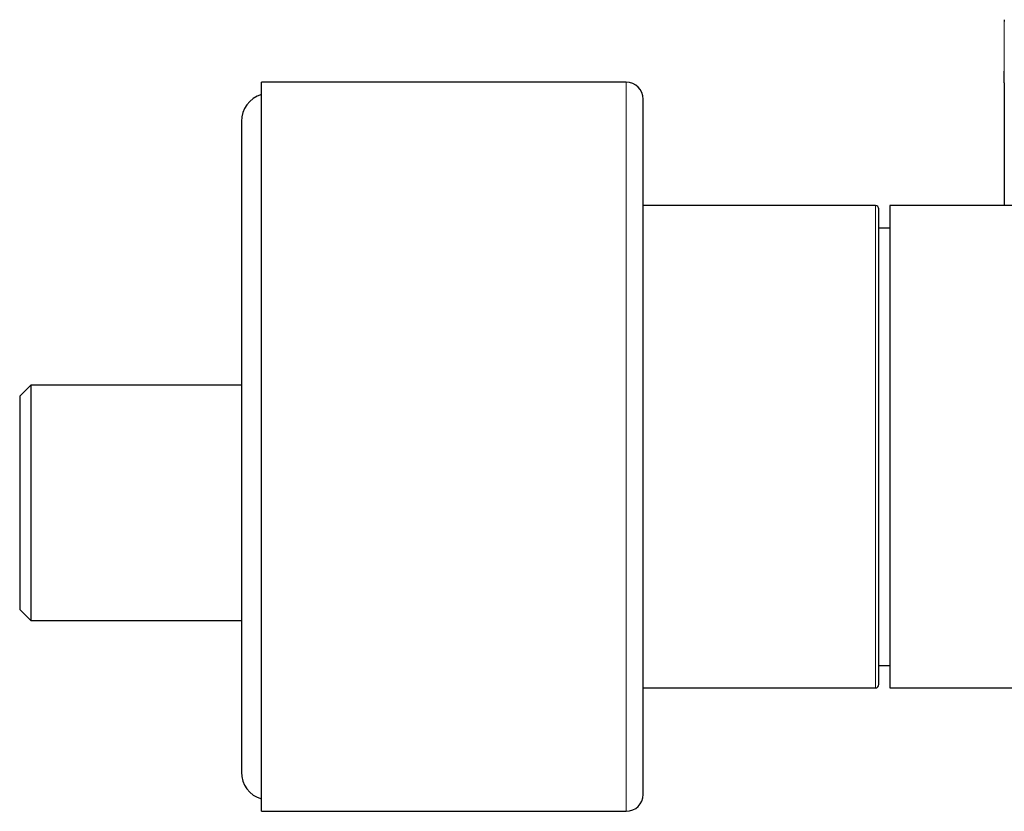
# Model space of a CAD drawing. Header units: millimetres. Extents: x 8 to 887, y 12 to 525.
# Tile 32 of 35: x 650 to 738, y 399 to 470. Entities that reach past the tile are written whole.
import ezdxf

# ---------------------------------------------------------------- set-up
doc = ezdxf.new("R2010")
doc.units = ezdxf.units.MM

msp = doc.modelspace()

# ---------------------------------------------------------------- linework, layer by layer
at = {"color": 7, "linetype": 'Continuous', "lineweight": 30}
for p, q in [((703.915, 464.348), (671.415, 464.348)), ((671.415, 399.348), (671.415, 464.348)), ((669.615, 460.848), (669.615, 402.848)), ((726.115, 453.348), (705.415, 453.348)), ((751.1, 453.348), (727.415, 453.348)), ((727.415, 453.348), (727.415, 410.348)), ((727.415, 451.348), (726.415, 451.348)), ((650.865, 437.348), (649.865, 436.348)), ((669.615, 437.348), (650.865, 437.348)), ((650.865, 437.348), (650.865, 426.848)), ((649.865, 436.348), (649.865, 417.348)), ((650.865, 426.848), (650.865, 416.348)), ((649.865, 417.348), (650.865, 416.348)), ((650.865, 416.348), (669.615, 416.348)), ((726.415, 412.348), (727.415, 412.348)), ((705.415, 410.348), (726.115, 410.348)), ((727.415, 410.348), (751.1, 410.348)), ((671.415, 399.348), (703.915, 399.348))]:
    msp.add_line(p, q, dxfattribs=at)
at = {"color": 252, "linetype": 'Continuous', "lineweight": 0}
for p, q in [((703.915, 399.348), (703.915, 464.348)), ((726.115, 410.348), (726.115, 453.348))]:
    msp.add_line(p, q, dxfattribs=at)
at = {"color": 7, "linetype": 'Continuous', "lineweight": 30}
for centre, radius, start, end in [((703.915, 462.848), 1.5, 0, 90), ((672.115, 460.848), 2.5, 106.2602, 180), ((726.115, 453.048), 0.3, 0, 90), ((726.115, 410.648), 0.3, 270, 360), ((672.115, 402.848), 2.5, 180, 253.7398), ((703.915, 400.848), 1.5, 270, 0)]:
    msp.add_arc(centre, radius, start, end, dxfattribs=at)
for points, knots in [([(737.601, 469.925), (737.601, 469.922), (737.601, 469.916), (737.601, 469.907), (737.6, 469.898), (737.6, 469.887), (737.6, 469.875), (737.6, 469.861), (737.6, 469.845), (737.6, 469.825), (737.6, 469.803), (737.6, 469.785), (737.6, 469.776)], [0, 0, 0, 0, 0.049466, 0.110159, 0.182094, 0.265272, 0.359688, 0.46533, 0.58219, 0.710259, 0.849529, 1, 1, 1, 1]), ([(737.6, 464.293), (737.6, 464.315), (737.6, 464.408), (737.6, 464.573), (737.6, 464.837), (737.6, 465.091), (737.6, 465.27), (737.6, 465.329)], [0, 0, 0, 0, 0.062723, 0.263454, 0.469215, 0.823907, 1, 1, 1, 1]), ([(737.6, 464.295), (737.6, 464.259), (737.6, 464.121), (737.6, 463.873), (737.6, 463.557), (737.6, 463.236), (737.6, 462.911), (737.6, 462.577), (737.6, 462.234), (737.6, 461.88), (737.6, 461.517), (737.6, 461.145), (737.6, 460.762), (737.6, 460.37), (737.6, 459.971), (737.6, 459.565), (737.6, 459.152), (737.6, 458.73), (737.6, 458.286), (737.6, 457.821), (737.6, 457.334), (737.6, 456.837), (737.6, 456.328), (737.6, 455.809), (737.6, 455.29), (737.6, 454.771), (737.6, 454.252), (737.6, 453.777), (737.6, 453.474), (737.6, 453.348)], [0, 0, 0, 0, 0.010938, 0.042441, 0.074675, 0.105737, 0.13745, 0.169815, 0.202832, 0.236501, 0.270823, 0.305798, 0.341427, 0.377708, 0.414643, 0.451552, 0.48909, 0.527256, 0.56605, 0.608648, 0.651977, 0.696038, 0.740829, 0.786351, 0.832605, 0.876886, 0.921818, 0.967401, 1, 1, 1, 1]), ([(705.415, 446.71), (705.415, 446.884), (705.415, 447.23), (705.415, 447.742), (705.415, 448.248), (705.415, 448.748), (705.415, 449.241), (705.415, 449.675), (705.415, 450.052), (705.415, 450.374), (705.415, 450.692), (705.415, 451.008), (705.415, 451.326), (705.415, 451.646), (705.415, 452.012), (705.415, 452.417), (705.415, 452.856), (705.415, 453.288), (705.415, 453.711), (705.415, 454.09), (705.415, 454.426), (705.415, 454.721), (705.415, 454.953), (705.415, 455.125), (705.415, 455.237), (705.415, 455.349), (705.415, 455.461), (705.415, 455.571), (705.415, 455.77), (705.415, 456.053), (705.415, 456.414), (705.415, 456.766), (705.415, 457.109), (705.415, 457.443), (705.415, 457.733), (705.415, 457.981), (705.415, 458.19), (705.415, 458.396), (705.415, 458.597), (705.415, 458.794), (705.415, 458.987), (705.415, 459.208), (705.415, 459.454), (705.415, 459.721), (705.415, 459.977), (705.415, 460.223), (705.415, 460.458), (705.415, 460.678), (705.415, 460.884), (705.415, 461.076), (705.415, 461.259), (705.415, 461.432), (705.415, 461.599), (705.415, 461.759), (705.415, 461.911), (705.415, 462.051), (705.415, 462.18), (705.415, 462.298), (705.415, 462.393), (705.415, 462.469), (705.415, 462.529), (705.415, 462.584), (705.415, 462.633), (705.415, 462.678), (705.415, 462.718), (705.415, 462.757), (705.415, 462.794), (705.415, 462.824), (705.415, 462.842), (705.415, 462.85), (705.415, 462.848), (705.415, 462.848)], [0, 0, 0, 0, 0.017897, 0.035769, 0.053624, 0.071467, 0.089306, 0.107146, 0.119165, 0.13119, 0.143223, 0.155266, 0.16732, 0.179892, 0.192665, 0.210526, 0.228369, 0.246201, 0.264027, 0.281856, 0.294935, 0.30802, 0.321116, 0.326264, 0.331413, 0.336565, 0.34172, 0.346877, 0.352036, 0.36969, 0.387318, 0.404925, 0.422518, 0.440102, 0.457685, 0.469529, 0.481377, 0.493231, 0.505093, 0.516965, 0.528848, 0.540744, 0.558777, 0.57678, 0.594762, 0.612729, 0.630687, 0.648643, 0.665577, 0.682522, 0.699482, 0.716463, 0.733471, 0.751503, 0.769507, 0.787489, 0.805455, 0.823413, 0.84137, 0.853465, 0.865565, 0.877671, 0.889785, 0.90191, 0.914047, 0.926198, 0.943853, 0.96148, 0.979087, 0.99668, 1, 1, 1, 1]), ([(726.415, 413.243), (726.415, 413.322), (726.415, 413.48), (726.415, 413.728), (726.415, 413.985), (726.415, 414.252), (726.415, 414.496), (726.415, 414.714), (726.415, 414.904), (726.415, 415.097), (726.415, 415.297), (726.415, 415.504), (726.415, 415.755), (726.415, 416.052), (726.415, 416.394), (726.415, 416.745), (726.415, 417.038), (726.415, 417.269), (726.415, 417.435), (726.415, 417.603), (726.415, 417.772), (726.415, 417.943), (726.415, 418.116), (726.415, 418.355), (726.415, 418.663), (726.415, 419.042), (726.415, 419.427), (726.415, 419.819), (726.415, 420.171), (726.415, 420.48), (726.415, 420.747), (726.415, 421.015), (726.415, 421.287), (726.415, 421.561), (726.415, 421.889), (726.415, 422.272), (726.415, 422.712), (726.415, 423.156), (726.415, 423.605), (726.415, 424.055), (726.415, 424.507), (726.415, 424.96), (726.415, 425.418), (726.415, 425.882), (726.415, 426.351), (726.415, 426.826), (726.415, 427.304), (726.415, 427.783), (726.415, 428.209), (726.415, 428.58), (726.415, 428.897), (726.415, 429.215), (726.415, 429.534), (726.415, 429.854), (726.415, 430.227), (726.415, 430.654), (726.415, 431.133), (726.415, 431.613), (726.415, 432.092), (726.415, 432.49), (726.415, 432.806), (726.415, 433.041), (726.415, 433.276), (726.415, 433.511), (726.415, 433.746), (726.415, 433.981), (726.415, 434.215), (726.415, 434.543), (726.415, 434.962), (726.415, 435.472), (726.415, 435.978), (726.415, 436.482), (726.415, 436.926), (726.415, 437.31), (726.415, 437.636), (726.415, 437.96), (726.415, 438.281), (726.415, 438.593), (726.415, 438.952), (726.415, 439.357), (726.415, 439.811), (726.415, 440.26), (726.415, 440.705), (726.415, 441.145), (726.415, 441.582), (726.415, 442.012), (726.415, 442.438), (726.415, 442.857), (726.415, 443.269), (726.415, 443.676), (726.415, 444.03), (726.415, 444.334), (726.415, 444.59), (726.415, 444.844), (726.415, 445.097), (726.415, 445.351), (726.415, 445.651), (726.415, 445.99), (726.415, 446.363), (726.415, 446.728), (726.415, 447.019), (726.415, 447.24), (726.415, 447.396), (726.415, 447.549), (726.415, 447.701), (726.415, 447.852), (726.415, 448), (726.415, 448.201), (726.415, 448.451), (726.415, 448.746), (726.415, 449.031), (726.415, 449.307), (726.415, 449.544), (726.415, 449.744), (726.415, 449.91), (726.415, 450.073), (726.415, 450.231), (726.415, 450.386), (726.415, 450.565), (726.415, 450.764), (726.415, 450.981), (726.415, 451.187), (726.415, 451.382), (726.415, 451.566), (726.415, 451.739), (726.415, 451.9), (726.415, 452.051), (726.415, 452.193), (726.415, 452.325), (726.415, 452.447), (726.415, 452.557), (726.415, 452.657), (726.415, 452.735), (726.415, 452.796), (726.415, 452.843), (726.415, 452.885), (726.415, 452.922), (726.415, 452.955), (726.415, 452.987), (726.415, 453.016), (726.415, 453.038), (726.415, 453.048), (726.415, 453.047), (726.415, 453.047)], [0, 0, 0, 0, 0.008704, 0.017395, 0.026076, 0.034754, 0.043432, 0.049116, 0.054804, 0.060497, 0.066195, 0.072057, 0.078098, 0.087147, 0.096185, 0.105218, 0.114252, 0.118309, 0.122368, 0.126429, 0.130492, 0.134558, 0.138628, 0.142701, 0.151287, 0.159858, 0.168419, 0.176973, 0.185526, 0.191128, 0.196731, 0.202339, 0.207952, 0.21357, 0.219196, 0.227966, 0.236719, 0.245462, 0.254198, 0.262933, 0.271514, 0.280103, 0.288703, 0.29732, 0.306089, 0.314843, 0.323586, 0.332322, 0.341056, 0.346777, 0.3525, 0.358226, 0.363959, 0.369697, 0.375444, 0.38403, 0.3926, 0.401161, 0.409715, 0.418268, 0.422469, 0.426672, 0.430875, 0.435082, 0.43929, 0.443503, 0.447719, 0.451939, 0.461167, 0.470379, 0.479582, 0.488779, 0.497977, 0.504002, 0.510032, 0.516067, 0.52211, 0.527999, 0.533696, 0.542406, 0.551106, 0.559803, 0.5685, 0.577202, 0.585914, 0.59464, 0.603343, 0.612033, 0.620714, 0.629392, 0.63807, 0.643754, 0.649443, 0.655136, 0.660835, 0.666697, 0.672738, 0.681786, 0.690825, 0.699858, 0.708891, 0.712949, 0.717008, 0.721068, 0.725132, 0.729198, 0.733268, 0.737341, 0.745927, 0.754498, 0.763058, 0.771613, 0.780166, 0.785767, 0.791371, 0.796979, 0.802591, 0.80821, 0.813836, 0.822606, 0.831359, 0.840102, 0.848838, 0.857572, 0.866154, 0.874743, 0.883343, 0.89196, 0.900729, 0.909483, 0.918225, 0.926962, 0.935696, 0.941416, 0.947139, 0.952866, 0.958598, 0.964337, 0.970084, 0.978669, 0.98724, 0.995801, 1, 1, 1, 1]), ([(705.415, 400.849), (705.415, 400.849), (705.415, 400.85), (705.415, 400.863), (705.415, 400.886), (705.415, 400.917), (705.415, 400.948), (705.415, 400.974), (705.415, 400.993), (705.415, 401.014), (705.415, 401.035), (705.415, 401.058), (705.415, 401.099), (705.415, 401.164), (705.415, 401.26), (705.415, 401.369), (705.415, 401.49), (705.415, 401.623), (705.415, 401.753), (705.415, 401.875), (705.415, 401.986), (705.415, 402.103), (705.415, 402.225), (705.415, 402.351), (705.415, 402.48), (705.415, 402.629), (705.415, 402.801), (705.415, 403.001), (705.415, 403.211), (705.415, 403.429), (705.415, 403.656), (705.415, 403.89), (705.415, 404.132), (705.415, 404.382), (705.415, 404.648), (705.415, 404.931), (705.415, 405.23), (705.415, 405.539), (705.415, 405.857), (705.415, 406.185), (705.415, 406.485), (705.415, 406.755), (705.415, 406.991), (705.415, 407.232), (705.415, 407.477), (705.415, 407.73), (705.415, 407.992), (705.415, 408.3), (705.415, 408.652), (705.415, 409.049), (705.415, 409.454), (705.415, 409.868), (705.415, 410.252), (705.415, 410.604), (705.415, 410.922), (705.415, 411.18), (705.415, 411.374), (705.415, 411.502), (705.415, 411.632), (705.415, 411.762), (705.415, 411.892), (705.415, 412.13), (705.415, 412.476), (705.415, 412.937), (705.415, 413.403), (705.415, 413.876), (705.415, 414.355), (705.415, 414.787), (705.415, 415.17), (705.415, 415.503), (705.415, 415.839), (705.415, 416.178), (705.415, 416.519), (705.415, 416.863), (705.415, 417.27), (705.415, 417.739), (705.415, 418.274), (705.415, 418.813), (705.415, 419.357), (705.415, 419.905), (705.415, 420.447), (705.415, 420.982), (705.415, 421.511), (705.415, 422.043), (705.415, 422.58), (705.415, 423.131), (705.415, 423.696), (705.415, 424.274), (705.415, 424.854), (705.415, 425.436), (705.415, 426.021), (705.415, 426.543), (705.415, 427.004), (705.415, 427.401), (705.415, 427.799), (705.415, 428.198), (705.415, 428.598), (705.415, 428.999), (705.415, 429.461), (705.415, 429.985), (705.415, 430.569), (705.415, 431.154), (705.415, 431.738), (705.415, 432.322), (705.415, 432.882), (705.415, 433.419), (705.415, 433.932), (705.415, 434.341), (705.415, 434.646), (705.415, 434.847), (705.415, 435.049), (705.415, 435.25), (705.415, 435.451), (705.415, 435.794), (705.415, 436.277), (705.415, 436.899), (705.415, 437.518), (705.415, 438.134), (705.415, 438.747), (705.415, 439.291), (705.415, 439.767), (705.415, 440.175), (705.415, 440.583), (705.415, 440.988), (705.415, 441.388), (705.415, 441.777), (705.415, 442.208), (705.415, 442.684), (705.415, 443.206), (705.415, 443.723), (705.415, 444.237), (705.415, 444.744), (705.415, 445.244), (705.415, 445.737), (705.415, 446.226), (705.415, 446.549), (705.415, 446.71)], [0, 0, 0, 0, 0.007376, 0.016468, 0.024471, 0.032478, 0.040491, 0.043642, 0.046793, 0.049947, 0.053102, 0.056259, 0.059417, 0.06923, 0.079027, 0.088813, 0.098593, 0.108369, 0.118147, 0.124735, 0.131327, 0.137923, 0.144526, 0.151135, 0.157482, 0.163711, 0.172423, 0.181128, 0.189827, 0.198524, 0.207222, 0.215768, 0.22432, 0.232881, 0.241453, 0.250707, 0.259948, 0.26918, 0.278406, 0.28763, 0.296856, 0.303071, 0.309289, 0.315512, 0.321739, 0.327973, 0.334474, 0.341079, 0.350315, 0.359541, 0.368762, 0.37798, 0.387199, 0.393962, 0.400728, 0.4075, 0.410162, 0.412825, 0.415489, 0.418154, 0.420821, 0.423489, 0.432618, 0.441733, 0.450837, 0.459934, 0.469027, 0.478119, 0.484244, 0.49037, 0.4965, 0.502634, 0.508772, 0.514917, 0.521069, 0.530393, 0.539703, 0.549001, 0.558291, 0.567577, 0.576862, 0.585619, 0.594381, 0.603151, 0.611932, 0.620726, 0.630051, 0.63936, 0.648659, 0.657949, 0.667235, 0.67652, 0.682775, 0.689031, 0.695291, 0.701555, 0.707825, 0.714101, 0.720385, 0.729514, 0.738629, 0.747733, 0.75683, 0.765923, 0.775015, 0.783018, 0.791025, 0.799038, 0.802189, 0.80534, 0.808494, 0.811649, 0.814806, 0.817965, 0.827777, 0.837574, 0.84736, 0.85714, 0.866916, 0.876694, 0.883282, 0.889874, 0.89647, 0.903073, 0.909682, 0.91603, 0.922259, 0.930972, 0.939676, 0.948376, 0.957073, 0.965771, 0.974316, 0.982868, 0.991428, 1, 1, 1, 1]), ([(726.415, 410.649), (726.415, 410.649), (726.415, 410.648), (726.415, 410.657), (726.415, 410.669), (726.415, 410.681), (726.415, 410.696), (726.415, 410.713), (726.415, 410.733), (726.415, 410.755), (726.415, 410.78), (726.415, 410.819), (726.415, 410.876), (726.415, 410.958), (726.415, 411.052), (726.415, 411.158), (726.415, 411.264), (726.415, 411.363), (726.415, 411.452), (726.415, 411.547), (726.415, 411.647), (726.415, 411.749), (726.415, 411.872), (726.415, 412.02), (726.415, 412.198), (726.415, 412.386), (726.415, 412.585), (726.415, 412.794), (726.415, 413.012), (726.415, 413.166), (726.415, 413.243)], [0, 0, 0, 0, 0.02301, 0.068197, 0.090391, 0.112592, 0.134802, 0.157024, 0.17926, 0.201514, 0.223788, 0.246084, 0.294838, 0.343509, 0.392125, 0.440716, 0.489311, 0.521145, 0.553001, 0.584887, 0.616812, 0.647927, 0.67803, 0.724047, 0.770016, 0.815962, 0.861909, 0.907881, 0.953904, 1, 1, 1, 1])]:
    msp.add_open_spline(points, degree=3, knots=knots, dxfattribs=at)
at = {"color": 252, "linetype": 'Continuous', "lineweight": 0}
for points, knots in [([(737.6, 465.329), (737.6, 465.387), (737.6, 465.56), (737.6, 465.84), (737.6, 466.153), (737.6, 466.441), (737.6, 466.696), (737.6, 466.867), (737.6, 466.96), (737.6, 466.989), (737.6, 467.017), (737.6, 467.046), (737.6, 467.074), (737.6, 467.172), (737.6, 467.337), (737.6, 467.563), (737.6, 467.777), (737.6, 467.981), (737.6, 468.175), (737.6, 468.351), (737.6, 468.51), (737.6, 468.655), (737.6, 468.761), (737.6, 468.834), (737.6, 468.877), (737.6, 468.92), (737.6, 468.961), (737.6, 469.001), (737.6, 469.04), (737.6, 469.109), (737.6, 469.202), (737.6, 469.314), (737.6, 469.414), (737.6, 469.505), (737.6, 469.585), (737.6, 469.654), (737.6, 469.712), (737.6, 469.76), (737.6, 469.797), (737.6, 469.824), (737.6, 469.84), (737.6, 469.842), (737.6, 469.843)], [0, 0, 0, 0, 0.02395, 0.071524, 0.118207, 0.158571, 0.198283, 0.232705, 0.237177, 0.241641, 0.246096, 0.250544, 0.254984, 0.259415, 0.297093, 0.334141, 0.370579, 0.406431, 0.441721, 0.476475, 0.506636, 0.53642, 0.565848, 0.575681, 0.585476, 0.595235, 0.604959, 0.614647, 0.624301, 0.633922, 0.665919, 0.697525, 0.728772, 0.759697, 0.790335, 0.820723, 0.8509, 0.880905, 0.910777, 0.940557, 0.970284, 1, 1, 1, 1]), ([(737.6, 453.348), (737.6, 453.534), (737.6, 453.766), (737.6, 454.042), (737.6, 454.178), (737.6, 454.314), (737.6, 454.45), (737.6, 454.593), (737.6, 454.811), (737.6, 455.103), (737.6, 455.546), (737.6, 456.066), (737.6, 456.661), (737.6, 457.243), (737.6, 457.814), (737.6, 458.373), (737.6, 458.898), (737.6, 459.391), (737.6, 459.852), (737.6, 460.255), (737.6, 460.599), (737.6, 460.812), (737.6, 460.946), (737.6, 461.002), (737.6, 461.058), (737.6, 461.114), (737.6, 461.169), (737.6, 461.225), (737.6, 461.28), (737.6, 461.459), (737.6, 461.756), (737.6, 462.168), (737.6, 462.57), (737.6, 462.962), (737.6, 463.288), (737.6, 463.553), (737.6, 463.76), (737.6, 463.963), (737.6, 464.14), (737.6, 464.249), (737.6, 464.293)], [0, 0, 0, 0, 0.048128, 0.059904, 0.071649, 0.083363, 0.095047, 0.107094, 0.120532, 0.152014, 0.183226, 0.236336, 0.288654, 0.340189, 0.390948, 0.440938, 0.490167, 0.532865, 0.574987, 0.616539, 0.643653, 0.670524, 0.675774, 0.681014, 0.686246, 0.691467, 0.69668, 0.701883, 0.707077, 0.712262, 0.75205, 0.791216, 0.829768, 0.867714, 0.905064, 0.925768, 0.946289, 0.966628, 0.986787, 1, 1, 1, 1])]:
    msp.add_open_spline(points, degree=3, knots=knots, dxfattribs=at)

doc.saveas('drawing.dxf')
